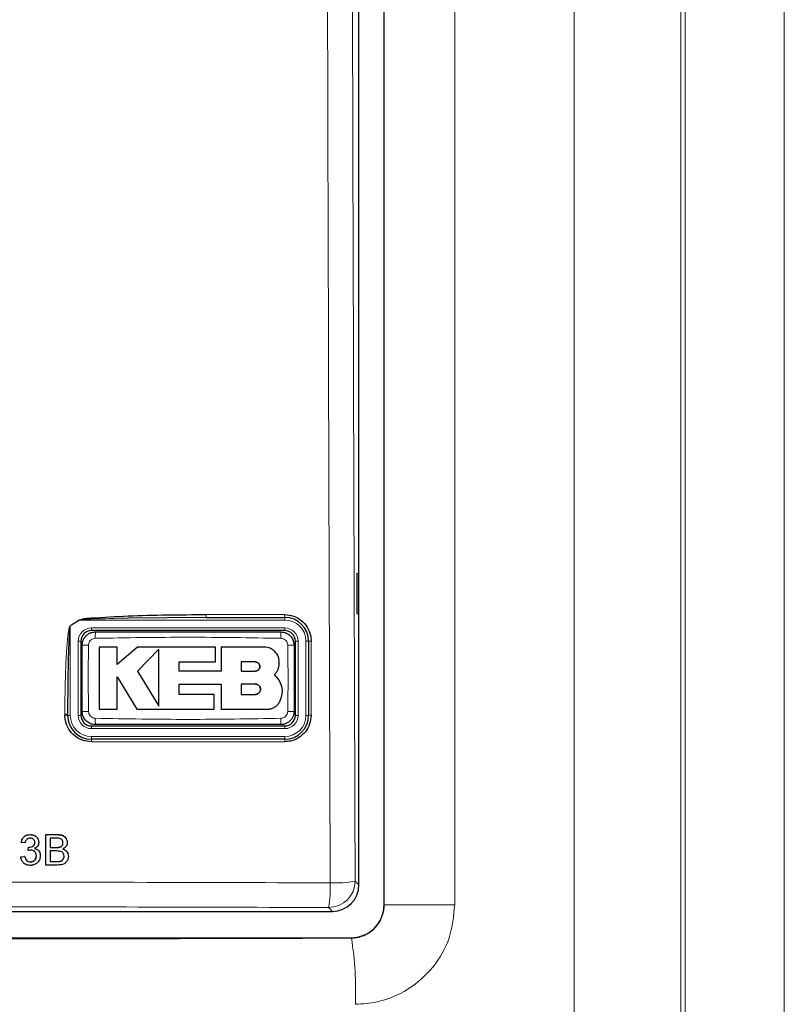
# Model space of a CAD drawing. Header units: millimetres. Extents: x 5 to 418, y 2 to 292.
# Tile 25 of 93: x 119 to 128, y 173 to 185. Entities that reach past the tile are written whole.
import ezdxf

# ---------------------------------------------------------------- set-up
doc = ezdxf.new("R2010")
doc.units = ezdxf.units.MM

msp = doc.modelspace()

# ---------------------------------------------------------------- linework, layer by layer
at = {"color": 7, "linetype": 'Continuous', "lineweight": 18}
for p, q in [((125.5103, 159.923), (125.5103, 209.8099)), ((126.8539, 209.8099), (126.8539, 159.923)), ((126.9072, 159.8697), (126.9072, 209.8099)), ((128.1555, 209.8099), (128.1555, 159.8697)), ((123.1192, 173.9927), (123.1192, 207.7938)), ((124.0075, 207.7938), (124.0075, 173.9927)), ((119.2828, 177.5786), (119.2841, 177.5766)), ((120.8777, 177.6453), (121.8674, 177.6453)), ((121.8693, 177.5766), (121.8693, 177.6099)), ((119.1693, 177.5029), (119.168, 177.505)), ((119.2841, 177.5766), (119.1693, 177.5029)), ((119.1693, 177.5029), (119.1693, 176.3766)), ((121.8693, 177.5766), (119.2841, 177.5766)), ((119.4359, 177.4766), (119.4359, 177.4433)), ((119.4359, 177.4766), (121.8693, 177.4766)), ((121.8693, 177.4766), (121.8693, 177.4433)), ((119.2693, 177.3099), (119.3026, 177.3099)), ((119.2693, 176.3766), (119.2693, 177.3099)), ((122.0026, 177.3099), (122.0359, 177.3099)), ((122.0359, 177.3099), (122.0359, 176.3766)), ((122.1359, 176.3766), (122.1359, 177.3099)), ((122.1359, 177.3099), (122.1693, 177.3099)), ((119.1013, 176.3787), (119.1013, 176.3902)), ((119.1693, 176.3766), (119.1359, 176.3766)), ((119.2693, 176.3766), (119.3026, 176.3766)), ((122.0026, 176.3766), (122.0359, 176.3766)), ((122.1359, 176.3766), (122.1693, 176.3766)), ((119.4359, 176.2433), (119.4359, 176.2099)), ((121.8693, 176.2433), (121.8693, 176.2099)), ((121.8693, 176.2099), (119.4359, 176.2099)), ((119.4359, 176.1099), (121.8693, 176.1099)), ((119.4359, 176.1099), (119.4359, 176.0766)), ((121.8693, 176.1099), (121.8693, 176.0766)), ((121.8674, 176.0454), (119.4346, 176.0454)), ((119.0053, 174.8758), (119.0047, 174.8768)), ((118.9945, 174.7139), (118.9939, 174.715)), ((119.0057, 174.5374), (119.0051, 174.5385)), ((122.754, 174.2914), (122.8026, 174.2428)), ((123.1181, 173.9939), (123.1192, 173.9927)), ((124.0075, 173.9927), (123.1192, 173.9927)), ((122.4697, 173.9099), (122.4212, 173.9585)), ((122.7073, 173.5725), (122.702, 173.5778))]:
    msp.add_line(p, q, dxfattribs=at)
at = {"color": 7, "linetype": 'Continuous', "lineweight": 25}
for p, q in [((123.1181, 173.9939), (123.1181, 207.7927)), ((122.8026, 174.2428), (122.8026, 196.8491)), ((122.8017, 178.16), (122.7764, 178.1604)), ((122.7764, 178.1604), (122.7764, 177.6595)), ((122.8017, 177.6599), (122.8017, 178.16)), ((120.8793, 177.6099), (119.898, 177.6015)), ((120.8793, 177.6099), (121.8693, 177.6099)), ((122.7764, 177.6595), (122.8017, 177.6599)), ((121.8693, 177.4433), (119.4359, 177.4433)), ((119.3026, 177.3099), (119.3026, 176.3766)), ((119.7581, 177.2356), (119.5326, 177.2356)), ((119.7581, 177.017), (119.7581, 177.2356)), ((120.0146, 177.2356), (119.7581, 177.017)), ((120.9984, 177.2356), (120.0146, 177.2356)), ((120.2835, 177.2112), (120.0146, 176.9346)), ((120.9984, 177.0505), (120.9984, 177.2356)), ((121.0696, 177.2356), (121.0696, 176.9322)), ((121.6118, 177.2356), (121.0696, 177.2356)), ((122.0026, 176.3766), (122.0026, 177.3099)), ((122.1693, 177.3099), (122.1693, 176.3766)), ((120.5387, 177.0505), (120.9984, 177.0505)), ((120.5387, 176.9322), (120.5387, 177.0505)), ((121.4981, 177.049), (121.3196, 177.049)), ((121.3196, 177.049), (121.3196, 176.9346)), ((119.758, 176.8631), (120.0061, 176.4552)), ((119.758, 176.4552), (119.758, 176.8631)), ((120.0146, 176.9346), (120.2835, 176.4927)), ((121.0696, 176.9322), (120.5387, 176.9322)), ((121.3196, 176.9346), (121.4981, 176.9346)), ((121.7991, 176.8208), (121.7407, 176.893)), ((120.5388, 176.7708), (121.0696, 176.7708)), ((120.5388, 176.6402), (120.5388, 176.7708)), ((121.0696, 176.7708), (121.0696, 176.4552)), ((121.3196, 176.7708), (121.3196, 176.6402)), ((121.4981, 176.7708), (121.3196, 176.7708)), ((120.98, 176.6402), (120.5388, 176.6402)), ((120.98, 176.4552), (120.98, 176.6402)), ((121.3196, 176.6402), (121.4981, 176.6402)), ((119.1359, 176.3766), (119.1359, 176.3881)), ((119.5326, 176.4552), (119.758, 176.4552)), ((120.0061, 176.4552), (120.98, 176.4552)), ((121.0696, 176.4552), (121.6515, 176.4552)), ((119.4359, 176.2433), (121.8693, 176.2433)), ((121.8693, 176.0766), (119.4359, 176.0766)), ((118.6645, 174.8758), (118.6639, 174.8768)), ((118.8609, 174.4933), (118.8618, 174.8758)), ((118.8618, 174.8758), (118.8613, 174.8768)), ((118.8618, 174.8758), (119.0053, 174.8758)), ((118.5522, 174.7777), (118.5516, 174.7787)), ((118.6013, 174.7728), (118.5522, 174.7777)), ((118.7241, 174.7769), (118.7235, 174.778)), ((118.7621, 174.8226), (118.7614, 174.8238)), ((118.9158, 174.8316), (118.9155, 174.7139)), ((118.9887, 174.8316), (118.9158, 174.8316)), ((119.0777, 174.7719), (119.0771, 174.773)), ((119.1203, 174.8216), (119.1197, 174.8228)), ((118.6399, 174.6747), (118.6393, 174.6758)), ((118.6399, 174.6747), (118.6451, 174.7188)), ((118.6451, 174.7188), (118.6445, 174.7199)), ((118.6521, 174.7183), (118.6516, 174.7194)), ((118.7433, 174.6087), (118.7428, 174.6098)), ((118.7809, 174.6586), (118.7803, 174.6598)), ((118.9154, 174.6698), (118.9151, 174.5374)), ((118.9998, 174.6698), (118.9154, 174.6698)), ((118.9155, 174.7139), (118.9945, 174.7139)), ((119.0405, 174.7185), (119.0399, 174.7195)), ((119.092, 174.6036), (119.0914, 174.6047)), ((119.1357, 174.6472), (119.1351, 174.6485)), ((118.5468, 174.5962), (118.5463, 174.5973)), ((118.5468, 174.5962), (118.596, 174.6011)), ((118.5598, 174.5499), (118.5605, 174.5487)), ((118.596, 174.6011), (118.5954, 174.6022)), ((118.6676, 174.5325), (118.6671, 174.5336)), ((118.8609, 174.4933), (118.8604, 174.4943)), ((119.0047, 174.4933), (118.8609, 174.4933)), ((118.9151, 174.5374), (119.0057, 174.5374)), ((119.0385, 174.5392), (119.0379, 174.5403)), ((103.1355, 173.9099), (122.4697, 173.9099)), ((102.9032, 173.5778), (122.702, 173.5778))]:
    msp.add_line(p, q, dxfattribs=at)
at = {"color": 7, "linetype": 'Continuous', "lineweight": 18}
for centre, radius, start, end in [((121.0623, 177.6361), 0.1848, 177.15423, 188.14169), ((122.0322, 177.6361), 0.165, 176.81302, 189.1309), ((119.4359, 177.3099), 0.1667, 90, 180), ((121.8693, 177.3099), 0.2667, 0, 90), ((121.8693, 177.3099), 0.1667, 0, 90), ((120.4939, 177.3661), 1.0098, 176.56216, 181.10549), ((120.8118, 177.3661), 1.0093, 358.89403, 3.43939), ((119.3799, 176.2959), 0.9659, 88.84251, 93.59694), ((121.9253, 176.2958), 0.966, 86.40337, 91.15738), ((122.1932, 177.1849), 0.1273, 86.60847, 100.82355), ((119.1102, 176.2497), 0.1408, 79.45271, 93.60081), ((119.1102, 176.2383), 0.1407, 79.44904, 93.60204), ((119.4359, 176.3766), 0.2667, 180, 270), ((119.4359, 176.3766), 0.1667, 180, 270), ((119.3799, 177.3903), 0.9656, 266.40183, 271.15784), ((120.4923, 176.3205), 1.0082, 178.89291, 183.443), ((120.8123, 176.3205), 1.0088, 356.55901, 1.10646), ((121.8693, 176.3766), 0.2667, 270, 0), ((121.8693, 176.3766), 0.1667, 270, 0), ((121.9253, 177.3902), 0.9655, 268.842, 273.5986), ((122.1932, 176.2552), 0.1237, 86.51262, 101.13723), ((119.6244, 176.0529), 0.19, 172.81916, 182.25153), ((122.007, 176.0528), 0.1397, 170.21, 183.05606), ((122.4201, 174.2924), 0.3339, 270.1836, 359.8164), ((120.9687, 174.2057), 1.4734, 350.34001, 2.46103), ((122.505, 175.5746), 1.3071, 267.18174, 280.98479), ((118.796, 172.921), 3.9651, 357.38828, 9.45714)]:
    msp.add_arc(centre, radius, start, end, dxfattribs=at)
at = {"color": 7, "linetype": 'Continuous', "lineweight": 25}
for centre, radius, start, end in [((121.8693, 177.3099), 0.3, 0, 90), ((119.4359, 177.3099), 0.1333, 90, 180), ((121.8693, 177.3099), 0.1333, 0, 90), ((119.4359, 176.3766), 0.3, 180, 270), ((119.4359, 176.3766), 0.1333, 180, 270), ((121.8693, 176.3766), 0.1333, 270, 0), ((121.8693, 176.3766), 0.3, 270, 0)]:
    msp.add_arc(centre, radius, start, end, dxfattribs=at)
for centre, major_axis, start_param, end_param in [((122.4688, 174.2437), (0.2363, -0.2363), 5.4991567, 7.0672139), ((122.7009, 173.995), (-0.2954, 0.2954), 2.357564, 3.9256213)]:
    msp.add_ellipse(centre, major_axis=major_axis, ratio=0.9972647, start_param=start_param, end_param=end_param, dxfattribs=at)
at = {"color": 7, "linetype": 'Continuous', "lineweight": 18}
msp.add_ellipse((112.8026, 182.2479), major_axis=(165.8333, 0), ratio=0.0524078, start_param=4.6526266, end_param=4.7721513, dxfattribs=at)
for points, knots in [([(122.4407, 174.269), (122.4399, 174.4907), (122.436, 175.5993), (122.4205, 180.2568), (122.4023, 186.9089), (122.3928, 192.6776), (122.3892, 194.8923)], [0, 0, 0, 0, 0.0322876, 0.1614382, 0.6780666, 1, 1, 1, 1]), ([(122.7027, 194.9014), (122.7086, 191.4647), (122.7203, 184.5897), (122.7428, 177.7246), (122.754, 174.2914)], [0, 0, 0, 0, 0.4998997, 1, 1, 1, 1]), ([(119.168, 177.505), (119.1867, 177.5169), (119.2251, 177.5413), (119.2632, 177.566), (119.2828, 177.5786)], [0, 0, 0, 0, 0.4887733, 1, 1, 1, 1]), ([(119.898, 177.6015), (119.7432, 177.5973), (119.5498, 177.592), (119.3445, 177.5861), (119.2952, 177.5783), (119.2841, 177.5766)], [0, 0, 0, 0, 0.7565323, 0.9451316, 1, 1, 1, 1]), ([(119.1013, 176.3902), (119.1014, 176.4346), (119.102, 176.6564), (119.1085, 176.939), (119.1238, 177.2139), (119.1337, 177.3338), (119.1422, 177.4061), (119.1489, 177.4494), (119.1554, 177.4781), (119.1602, 177.4952), (119.166, 177.5035), (119.1676, 177.5047), (119.168, 177.505)], [0, 0, 0, 0, 0.1187958, 0.5940496, 0.7569485, 0.8560529, 0.9159262, 0.9518655, 0.9733043, 0.994839, 0.9987729, 1, 1, 1, 1]), ([(119.4843, 177.3466), (119.4749, 177.3455), (119.456, 177.3433), (119.4308, 177.3285), (119.4116, 177.3071), (119.4012, 177.2835), (119.3999, 177.2678), (119.3994, 177.2616)], [0, 0, 0, 0, 0.21339586, 0.4285917, 0.64431876, 0.85926801, 1, 1, 1, 1]), ([(121.8209, 177.3466), (121.4315, 177.3533), (120.6527, 177.3668), (119.8738, 177.3533), (119.4843, 177.3466)], [0, 0, 0, 0, 0.49989538, 1, 1, 1, 1]), ([(121.9058, 177.2616), (121.9047, 177.2711), (121.9025, 177.29), (121.8877, 177.3152), (121.8663, 177.3343), (121.8427, 177.3447), (121.8271, 177.3461), (121.8209, 177.3466)], [0, 0, 0, 0, 0.2138446, 0.4291993, 0.6449134, 0.8596426, 1, 1, 1, 1]), ([(119.3994, 177.2616), (119.3975, 177.1529), (119.3927, 176.874), (119.3969, 176.5951), (119.3994, 176.4249)], [0, 0, 0, 0, 0.3898707, 1, 1, 1, 1]), ([(121.9058, 176.4249), (121.9077, 176.5336), (121.9125, 176.8125), (121.9083, 177.0915), (121.9058, 177.2616)], [0, 0, 0, 0, 0.3898724, 1, 1, 1, 1]), ([(122.2007, 177.312), (122.2007, 177.2898), (122.2007, 177.1789), (122.2007, 176.8678), (122.2007, 176.5789), (122.2007, 176.3787)], [0, 0, 0, 0, 0.0712947, 0.3564733, 1, 1, 1, 1]), ([(119.3994, 176.4249), (119.4005, 176.4155), (119.4027, 176.3965), (119.4175, 176.3714), (119.4389, 176.3522), (119.4625, 176.3418), (119.4781, 176.3405), (119.4843, 176.34)], [0, 0, 0, 0, 0.2138472, 0.4292026, 0.6449166, 0.8596444, 1, 1, 1, 1]), ([(119.4843, 176.34), (119.8737, 176.3332), (120.6525, 176.3198), (121.4314, 176.3332), (121.8209, 176.34)], [0, 0, 0, 0, 0.4998954, 1, 1, 1, 1]), ([(121.8209, 176.34), (121.8303, 176.3411), (121.8492, 176.3433), (121.8744, 176.358), (121.8936, 176.3794), (121.904, 176.403), (121.9053, 176.4187), (121.9058, 176.4249)], [0, 0, 0, 0, 0.2133947, 0.4285895, 0.6443155, 0.8592654, 1, 1, 1, 1]), ([(103.1645, 174.269), (103.3863, 174.2697), (104.4956, 174.273), (106.4937, 174.2779), (109.1595, 174.2821), (111.8273, 174.2841), (114.4966, 174.2838), (117.156, 174.2812), (119.8046, 174.2765), (121.5619, 174.2715), (122.4407, 174.269)], [0, 0, 0, 0, 0.0345653, 0.1728308, 0.3110963, 0.4493987, 0.587812, 0.7262622, 0.8631132, 1, 1, 1, 1]), ([(122.7073, 173.5725), (122.7222, 173.573), (122.7522, 173.5741), (122.7933, 173.5813), (122.8302, 173.5913), (122.863, 173.6033), (122.895, 173.6181), (122.9355, 173.6414), (122.9731, 173.6699), (123.0066, 173.7027), (123.0296, 173.7295), (123.0502, 173.758), (123.0683, 173.7881), (123.084, 173.82), (123.0969, 173.8531), (123.1069, 173.8869), (123.114, 173.9213), (123.1186, 173.9567), (123.119, 173.9807), (123.1192, 173.9927)], [0, 0, 0, 0, 0.0681835, 0.137198, 0.1900354, 0.2432518, 0.2970516, 0.3516482, 0.4578236, 0.5123013, 0.567176, 0.6203196, 0.6738271, 0.728477, 0.7835197, 0.8367022, 0.8902454, 0.9449261, 1, 1, 1, 1]), ([(124.0075, 173.9927), (123.9935, 173.8518), (123.9657, 173.5697), (123.7488, 173.194), (123.4299, 172.9108), (123.0787, 172.762), (122.8476, 172.7464), (122.7571, 172.7403)], [0, 0, 0, 0, 0.2149749, 0.4301741, 0.645678, 0.861227, 1, 1, 1, 1]), ([(122.4212, 173.9585), (120.8221, 173.9627), (117.6223, 173.9712), (112.813, 173.9745), (108.8018, 173.9715), (105.5916, 173.9654), (103.9866, 173.9608), (103.184, 173.9585)], [0, 0, 0, 0, 0.2495284, 0.4993423, 0.7494764, 0.8747245, 1, 1, 1, 1])]:
    msp.add_open_spline(points, degree=3, knots=knots, dxfattribs=at)
at = {"color": 7, "linetype": 'Continuous', "lineweight": 25}
for points, knots in [([(119.2828, 177.5786), (119.2938, 177.5821), (119.3421, 177.5972), (119.549, 177.6097), (120.0674, 177.6419), (120.5502, 177.6439), (120.8777, 177.6453)], [0, 0, 0, 0, 0.0217458, 0.0946594, 0.3858775, 1, 1, 1, 1]), ([(121.8674, 177.6453), (121.905, 177.6416), (121.98, 177.6342), (122.08, 177.5766), (122.1554, 177.4918), (122.1951, 177.398), (122.1991, 177.3362), (122.2007, 177.312)], [0, 0, 0, 0, 0.2148595, 0.4297052, 0.6450146, 0.8605847, 1, 1, 1, 1]), ([(119.1693, 177.5029), (119.1691, 177.5026), (119.1682, 177.5013), (119.1665, 177.4962), (119.1647, 177.4875), (119.1624, 177.4721), (119.1598, 177.4472), (119.1563, 177.404), (119.1521, 177.3316), (119.1472, 177.2118), (119.1419, 177.0255), (119.138, 176.7873), (119.1361, 176.5655), (119.136, 176.4325), (119.1359, 176.3881)], [0, 0, 0, 0, 0.0008969, 0.0042174, 0.0144757, 0.0248219, 0.0459517, 0.081671, 0.1414493, 0.2406486, 0.4039379, 0.6423501, 0.8807866, 1, 1, 1, 1]), ([(119.3193, 177.2599), (119.3193, 177.263), (119.3195, 177.2722), (119.3209, 177.2845), (119.3233, 177.2967), (119.3263, 177.3084), (119.3308, 177.3216), (119.3373, 177.3358), (119.3436, 177.3469), (119.3511, 177.3582), (119.3597, 177.3692), (119.3706, 177.3805), (119.3824, 177.3909), (119.3963, 177.4008), (119.4126, 177.41), (119.4284, 177.4166), (119.446, 177.4221), (119.4645, 177.4258), (119.4791, 177.4264), (119.4859, 177.4266)], [0, 0, 0, 0, 0.0351217, 0.1056886, 0.1411631, 0.1775496, 0.2441676, 0.3014691, 0.3559115, 0.3906484, 0.4564212, 0.5153779, 0.5706554, 0.6370669, 0.709981, 0.7853437, 0.8326055, 0.9212782, 1, 1, 1, 1]), ([(119.4859, 177.4266), (119.8749, 177.4266), (120.6527, 177.4266), (121.4305, 177.4266), (121.8193, 177.4266)], [0, 0, 0, 0, 0.5001048, 1, 1, 1, 1]), ([(121.8193, 177.4266), (121.8316, 177.4258), (121.8625, 177.4238), (121.9094, 177.4038), (121.9517, 177.3661), (121.9804, 177.3161), (121.9841, 177.2787), (121.9859, 177.2599)], [0, 0, 0, 0, 0.1414239, 0.3560694, 0.5707203, 0.7853678, 1, 1, 1, 1]), ([(119.3193, 176.4266), (119.3193, 176.5961), (119.3193, 176.8739), (119.3193, 177.1516), (119.3193, 177.2599)], [0, 0, 0, 0, 0.6100731, 1, 1, 1, 1]), ([(119.5326, 177.2356), (119.5326, 177.133), (119.5326, 176.873), (119.5326, 176.6128), (119.5326, 176.4552)], [0, 0, 0, 0, 0.3944639, 1, 1, 1, 1]), ([(120.2835, 176.4927), (120.2835, 176.5949), (120.2835, 176.834), (120.2835, 177.0739), (120.2835, 177.2112)], [0, 0, 0, 0, 0.4272676, 1, 1, 1, 1]), ([(121.7991, 177.0484), (121.797, 177.0694), (121.7929, 177.1115), (121.7606, 177.1676), (121.7132, 177.2099), (121.6605, 177.2324), (121.6257, 177.2347), (121.6118, 177.2356)], [0, 0, 0, 0, 0.2145095, 0.4290165, 0.6435823, 0.8581821, 1, 1, 1, 1]), ([(121.9859, 177.2599), (121.9859, 177.0905), (121.9859, 176.8127), (121.9859, 176.5349), (121.9859, 176.4266)], [0, 0, 0, 0, 0.610073, 1, 1, 1, 1]), ([(121.4981, 176.9346), (121.5045, 176.9353), (121.5174, 176.9365), (121.5346, 176.9464), (121.5476, 176.961), (121.555, 176.9793), (121.5559, 176.9988), (121.5503, 177.0176), (121.5388, 177.0334), (121.5228, 177.0445), (121.5083, 177.0487), (121.5, 177.0489), (121.4981, 177.049)], [0, 0, 0, 0, 0.107912, 0.2158215, 0.3237606, 0.431549, 0.5390752, 0.6463231, 0.7533518, 0.8602722, 0.9672328, 1, 1, 1, 1]), ([(121.4981, 177.049), (121.5045, 177.0484), (121.5173, 177.0471), (121.5344, 177.0373), (121.5474, 177.0228), (121.5549, 177.0047), (121.556, 176.9852), (121.5505, 176.9665), (121.5392, 176.9505), (121.5232, 176.9393), (121.5086, 176.935), (121.5001, 176.9347), (121.4981, 176.9346)], [0, 0, 0, 0, 0.1072013, 0.2144115, 0.3214264, 0.4283404, 0.5353131, 0.6424692, 0.7498884, 0.8575849, 0.9654849, 1, 1, 1, 1]), ([(121.7407, 176.893), (121.7445, 176.897), (121.7522, 176.9049), (121.7624, 176.9181), (121.7717, 176.9322), (121.779, 176.9459), (121.7859, 176.9612), (121.7914, 176.9769), (121.7958, 176.9947), (121.7981, 177.0089), (121.7994, 177.0238), (121.7998, 177.0361), (121.7992, 177.0453), (121.7991, 177.0484)], [0, 0, 0, 0, 0.0964402, 0.1938199, 0.2926013, 0.3923685, 0.4646513, 0.5861846, 0.6849799, 0.7847661, 0.8383506, 0.9459519, 1, 1, 1, 1]), ([(121.4981, 176.6402), (121.5054, 176.6409), (121.5201, 176.6423), (121.5396, 176.6536), (121.5545, 176.6701), (121.563, 176.6908), (121.5642, 176.713), (121.558, 176.7345), (121.5451, 176.7527), (121.5268, 176.7655), (121.5101, 176.7704), (121.5004, 176.7708), (121.4981, 176.7708)], [0, 0, 0, 0, 0.1072306, 0.2144698, 0.3215203, 0.4284677, 0.5354559, 0.6425997, 0.7499807, 0.8576276, 0.9654903, 1, 1, 1, 1]), ([(121.4981, 176.7708), (121.5054, 176.7701), (121.5202, 176.7687), (121.5398, 176.7573), (121.5546, 176.7406), (121.5631, 176.7198), (121.5642, 176.6975), (121.5578, 176.676), (121.5447, 176.6579), (121.5264, 176.6453), (121.5098, 176.6405), (121.5003, 176.6402), (121.4981, 176.6402)], [0, 0, 0, 0, 0.10791797, 0.21583487, 0.32374849, 0.43148866, 0.53897013, 0.64619528, 0.75323005, 0.86017918, 0.9671761, 1, 1, 1, 1]), ([(121.8121, 176.5631), (121.8224, 176.5919), (121.843, 176.6495), (121.8373, 176.7418), (121.8115, 176.795), (121.7991, 176.8208)], [0, 0, 0, 0, 0.3406013, 0.6812116, 1, 1, 1, 1]), ([(121.6515, 176.4552), (121.6563, 176.4554), (121.6659, 176.4556), (121.6804, 176.4575), (121.6948, 176.4605), (121.7088, 176.4648), (121.7258, 176.4715), (121.743, 176.4808), (121.7579, 176.4914), (121.77, 176.5017), (121.7802, 176.512), (121.7903, 176.5243), (121.7973, 176.5345), (121.8037, 176.5451), (121.8082, 176.5539), (121.8111, 176.5608), (121.8121, 176.5631)], [0, 0, 0, 0, 0.0700825, 0.1408496, 0.2126376, 0.2851429, 0.3554182, 0.4798893, 0.5701916, 0.6227267, 0.7110547, 0.7828531, 0.8553687, 0.8913984, 0.9637052, 1, 1, 1, 1]), ([(119.4346, 176.0454), (119.3971, 176.0491), (119.3221, 176.0565), (119.2222, 176.114), (119.1468, 176.1986), (119.107, 176.2924), (119.1029, 176.3543), (119.1013, 176.3787)], [0, 0, 0, 0, 0.2145899, 0.429169, 0.6441593, 0.8595151, 1, 1, 1, 1]), ([(119.4859, 176.2599), (119.4736, 176.2607), (119.4427, 176.2628), (119.3958, 176.2828), (119.3535, 176.3205), (119.3248, 176.3704), (119.3211, 176.4079), (119.3193, 176.4266)], [0, 0, 0, 0, 0.141424, 0.3560694, 0.5707203, 0.7853678, 1, 1, 1, 1]), ([(121.9859, 176.4266), (121.9859, 176.4235), (121.9857, 176.4143), (121.9843, 176.4021), (121.9819, 176.3899), (121.9789, 176.3781), (121.9744, 176.3649), (121.9679, 176.3507), (121.9616, 176.3396), (121.9541, 176.3283), (121.9455, 176.3174), (121.9346, 176.306), (121.9228, 176.2956), (121.9089, 176.2857), (121.8926, 176.2765), (121.8768, 176.2699), (121.8592, 176.2645), (121.8407, 176.2607), (121.8261, 176.2602), (121.8193, 176.2599)], [0, 0, 0, 0, 0.0351218, 0.1056889, 0.1411635, 0.17755, 0.2441679, 0.3014694, 0.3559118, 0.3906487, 0.4564215, 0.5153781, 0.5706556, 0.6370671, 0.7099811, 0.7853438, 0.8326056, 0.9212782, 1, 1, 1, 1]), ([(122.2007, 176.3787), (122.197, 176.3413), (122.1897, 176.2665), (122.1324, 176.1667), (122.0481, 176.0913), (121.9544, 176.0512), (121.8923, 176.047), (121.8674, 176.0454)], [0, 0, 0, 0, 0.2145203, 0.4290546, 0.6431246, 0.8569356, 1, 1, 1, 1]), ([(121.8193, 176.2599), (121.4303, 176.2599), (120.6525, 176.2599), (119.8747, 176.2599), (119.4859, 176.2599)], [0, 0, 0, 0, 0.5001049, 1, 1, 1, 1]), ([(118.5516, 174.7788), (118.5554, 174.7937), (118.563, 174.8234), (118.592, 174.8565), (118.6278, 174.8744), (118.6518, 174.876), (118.6639, 174.8769)], [0, 0, 0, 0, 0.2802532, 0.5595228, 0.7795924, 1, 1, 1, 1]), ([(118.5522, 174.7777), (118.556, 174.7926), (118.5636, 174.8222), (118.5926, 174.8554), (118.6284, 174.8733), (118.6524, 174.8749), (118.6645, 174.8758)], [0, 0, 0, 0, 0.2802532, 0.5595228, 0.7795924, 1, 1, 1, 1]), ([(118.6639, 174.8769), (118.6789, 174.8753), (118.709, 174.8721), (118.7446, 174.8513), (118.7561, 174.8306), (118.7602, 174.8231)], [0, 0, 0, 0, 0.3910109, 0.7813057, 1, 1, 1, 1]), ([(118.6645, 174.8758), (118.6797, 174.8742), (118.71, 174.8712), (118.7469, 174.8476), (118.7691, 174.8143), (118.7718, 174.7904), (118.7732, 174.7785)], [0, 0, 0, 0, 0.2801842, 0.5598553, 0.7799999, 1, 1, 1, 1]), ([(119.0047, 174.8769), (119.0215, 174.8762), (119.0551, 174.875), (119.0989, 174.8559), (119.1131, 174.8317), (119.1187, 174.8222)], [0, 0, 0, 0, 0.37937305, 0.75576914, 1, 1, 1, 1]), ([(119.0053, 174.8758), (119.0223, 174.8752), (119.0561, 174.8741), (119.1003, 174.853), (119.1265, 174.8164), (119.13, 174.7899), (119.1317, 174.7766)], [0, 0, 0, 0, 0.2811161, 0.5600262, 0.7801115, 1, 1, 1, 1]), ([(118.6659, 174.8316), (118.6569, 174.8308), (118.6388, 174.8292), (118.6176, 174.8138), (118.6058, 174.7935), (118.6028, 174.7797), (118.6013, 174.7728)], [0, 0, 0, 0, 0.2800014, 0.5591308, 0.7793201, 1, 1, 1, 1]), ([(118.6521, 174.7183), (118.6618, 174.7192), (118.6813, 174.7209), (118.7063, 174.7331), (118.7223, 174.7538), (118.7235, 174.7692), (118.7241, 174.7769)], [0, 0, 0, 0, 0.2806803, 0.5609514, 0.7800568, 1, 1, 1, 1]), ([(118.7241, 174.7769), (118.7232, 174.7853), (118.7213, 174.8021), (118.7051, 174.8204), (118.6857, 174.8303), (118.6725, 174.8312), (118.6659, 174.8316)], [0, 0, 0, 0, 0.27946, 0.5589523, 0.7792553, 1, 1, 1, 1]), ([(118.7235, 174.778), (118.7234, 174.7869), (118.7234, 174.7964), (118.7176, 174.8031), (118.7172, 174.8035)], [0, 0, 0, 0, 0.9394832, 1, 1, 1, 1]), ([(118.7732, 174.7785), (118.7723, 174.7694), (118.7705, 174.7512), (118.7538, 174.7219), (118.7333, 174.71), (118.7208, 174.7027)], [0, 0, 0, 0, 0.2804963, 0.56100335, 1, 1, 1, 1]), ([(119.0777, 174.7719), (119.0766, 174.7822), (119.0749, 174.7979), (119.0632, 174.8154), (119.0373, 174.8335), (119.0103, 174.8324), (118.9887, 174.8316)], [0, 0, 0, 0, 0.2495123, 0.3750187, 0.5002443, 1, 1, 1, 1]), ([(119.0399, 174.7196), (119.046, 174.722), (119.0583, 174.7269), (119.0742, 174.7455), (119.076, 174.7626), (119.0771, 174.773)], [0, 0, 0, 0, 0.2808695, 0.5610626, 1, 1, 1, 1]), ([(119.0405, 174.7185), (119.0466, 174.7209), (119.0588, 174.7258), (119.0748, 174.7444), (119.0766, 174.7615), (119.0777, 174.7719)], [0, 0, 0, 0, 0.28086946, 0.56106259, 1, 1, 1, 1]), ([(119.1317, 174.7766), (119.1306, 174.7667), (119.1284, 174.747), (119.1098, 174.7154), (119.0876, 174.7023), (119.0741, 174.6943)], [0, 0, 0, 0, 0.280336, 0.5608003, 1, 1, 1, 1]), ([(118.6717, 174.6799), (118.6657, 174.6795), (118.6549, 174.6787), (118.6445, 174.6759), (118.6399, 174.6747)], [0, 0, 0, 0, 0.5597721, 1, 1, 1, 1]), ([(118.6445, 174.7199), (118.6458, 174.7198), (118.6481, 174.7195), (118.6505, 174.7195), (118.6515, 174.7194)], [0, 0, 0, 0, 0.5600031, 1, 1, 1, 1]), ([(118.6451, 174.7188), (118.6464, 174.7187), (118.6487, 174.7184), (118.6511, 174.7183), (118.6521, 174.7183)], [0, 0, 0, 0, 0.5600031, 1, 1, 1, 1]), ([(118.7924, 174.6084), (118.7902, 174.5901), (118.7856, 174.5537), (118.7506, 174.514), (118.7088, 174.4915), (118.6801, 174.4894), (118.6658, 174.4884)], [0, 0, 0, 0, 0.2794007, 0.5590642, 0.7793783, 1, 1, 1, 1]), ([(118.667, 174.5336), (118.6784, 174.5347), (118.701, 174.5368), (118.7264, 174.5576), (118.7407, 174.5833), (118.7421, 174.601), (118.7427, 174.6098)], [0, 0, 0, 0, 0.2798831, 0.5589932, 0.779319, 1, 1, 1, 1]), ([(118.6676, 174.5325), (118.679, 174.5336), (118.7016, 174.5357), (118.727, 174.5565), (118.7413, 174.5822), (118.7426, 174.5999), (118.7433, 174.6087)], [0, 0, 0, 0, 0.2798831, 0.5589932, 0.779319, 1, 1, 1, 1]), ([(118.7433, 174.6087), (118.7423, 174.6194), (118.7401, 174.6406), (118.7209, 174.6645), (118.6967, 174.678), (118.68, 174.6793), (118.6717, 174.6799)], [0, 0, 0, 0, 0.2797467, 0.5591709, 0.7794436, 1, 1, 1, 1]), ([(118.7202, 174.7038), (118.7315, 174.6999), (118.7542, 174.6922), (118.7743, 174.6735), (118.7792, 174.661), (118.7797, 174.6596)], [0, 0, 0, 0, 0.47114306, 0.94156368, 1, 1, 1, 1]), ([(118.7208, 174.7027), (118.7323, 174.6989), (118.7554, 174.6913), (118.7789, 174.6657), (118.7909, 174.6368), (118.7919, 174.6178), (118.7924, 174.6084)], [0, 0, 0, 0, 0.27980724, 0.55918542, 0.77940815, 1, 1, 1, 1]), ([(118.9939, 174.715), (119.0025, 174.715), (119.0181, 174.7151), (119.0332, 174.7182), (119.0399, 174.7196)], [0, 0, 0, 0, 0.560393, 1, 1, 1, 1]), ([(118.9945, 174.7139), (119.0031, 174.7139), (119.0186, 174.7139), (119.0338, 174.7171), (119.0405, 174.7185)], [0, 0, 0, 0, 0.560393, 1, 1, 1, 1]), ([(119.092, 174.6036), (119.0909, 174.6145), (119.0891, 174.631), (119.0767, 174.6491), (119.0508, 174.6695), (119.0224, 174.6697), (118.9998, 174.6698)], [0, 0, 0, 0, 0.24980178, 0.37554609, 0.50115391, 1, 1, 1, 1]), ([(119.0379, 174.5403), (119.0463, 174.5424), (119.0632, 174.5466), (119.0809, 174.564), (119.0901, 174.5844), (119.091, 174.5979), (119.0914, 174.6047)], [0, 0, 0, 0, 0.2802899, 0.5590179, 0.7794024, 1, 1, 1, 1]), ([(119.0385, 174.5392), (119.0469, 174.5413), (119.0637, 174.5455), (119.0815, 174.5629), (119.0907, 174.5833), (119.0916, 174.5968), (119.092, 174.6036)], [0, 0, 0, 0, 0.2802899, 0.5590179, 0.7794024, 1, 1, 1, 1]), ([(119.0735, 174.6954), (119.0844, 174.6913), (119.1064, 174.6831), (119.1272, 174.6644), (119.1329, 174.6508), (119.1341, 174.648)], [0, 0, 0, 0, 0.4430464, 0.8849027, 1, 1, 1, 1]), ([(119.0741, 174.6943), (119.0852, 174.6903), (119.1074, 174.6822), (119.1309, 174.6582), (119.1442, 174.6306), (119.1454, 174.6121), (119.1461, 174.6028)], [0, 0, 0, 0, 0.2802111, 0.5596695, 0.7797087, 1, 1, 1, 1]), ([(119.0914, 174.6047), (119.091, 174.616), (119.0905, 174.6278), (119.084, 174.6371), (119.0837, 174.6375)], [0, 0, 0, 0, 0.95480082, 1, 1, 1, 1]), ([(118.5609, 174.5506), (118.5589, 174.5535), (118.5496, 174.5672), (118.5477, 174.5841), (118.5463, 174.5974)], [0, 0, 0, 0, 0.2122174, 1, 1, 1, 1]), ([(118.6658, 174.4884), (118.6491, 174.4899), (118.6157, 174.4929), (118.5771, 174.5213), (118.5533, 174.5575), (118.549, 174.5833), (118.5468, 174.5962)], [0, 0, 0, 0, 0.2799105, 0.5592491, 0.7794763, 1, 1, 1, 1]), ([(118.596, 174.6011), (118.5985, 174.5912), (118.6035, 174.5715), (118.6195, 174.5468), (118.6435, 174.5341), (118.6596, 174.533), (118.6676, 174.5325)], [0, 0, 0, 0, 0.2808811, 0.5600727, 0.7796532, 1, 1, 1, 1]), ([(119.1461, 174.6028), (119.1448, 174.5902), (119.1424, 174.565), (119.1236, 174.5309), (119.079, 174.4961), (119.0354, 174.4944), (119.0047, 174.4933)], [0, 0, 0, 0, 0.1871427, 0.3743187, 0.5607862, 1, 1, 1, 1]), ([(119.0051, 174.5385), (119.0112, 174.5385), (119.0222, 174.5385), (119.0331, 174.5398), (119.0379, 174.5403)], [0, 0, 0, 0, 0.5600993, 1, 1, 1, 1]), ([(119.0057, 174.5374), (119.0118, 174.5374), (119.0228, 174.5374), (119.0337, 174.5387), (119.0385, 174.5392)], [0, 0, 0, 0, 0.56009932, 1, 1, 1, 1])]:
    msp.add_open_spline(points, degree=3, knots=knots, dxfattribs=at)

doc.saveas('drawing.dxf')
